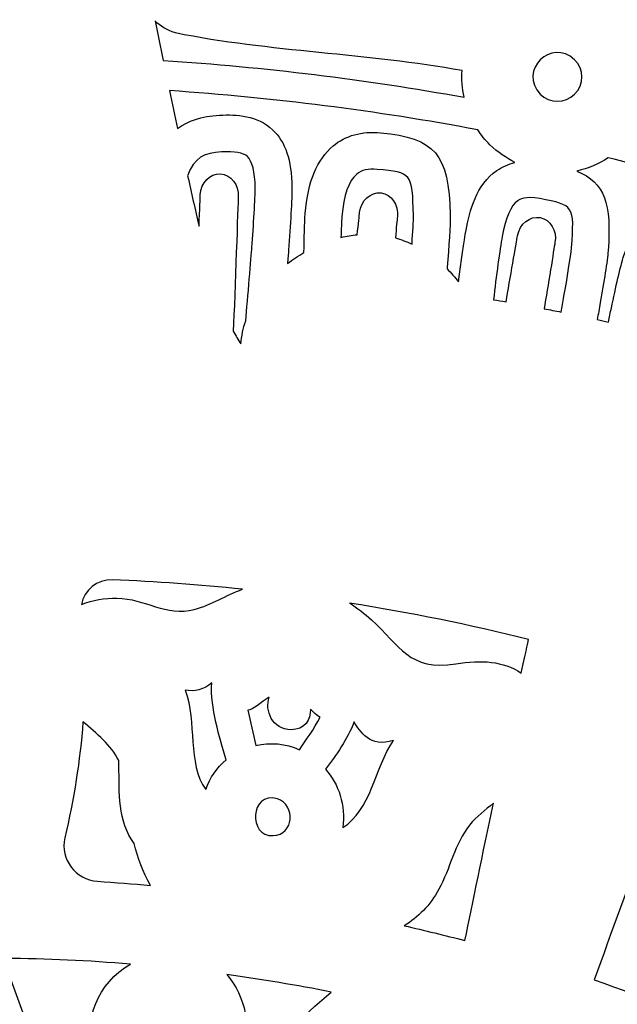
# Model space of a CAD drawing. Header units: millimetres. Extents: x -482 to 545, y -423 to 387.
# Tile 69 of 256: x -336 to -315, y -161 to -125. Entities that reach past the tile are written whole.
import ezdxf

# ---------------------------------------------------------------- set-up
doc = ezdxf.new("R2010")
doc.units = ezdxf.units.MM
doc.header["$MEASUREMENT"] = 0
doc.layers.add('Layer 1', color=7, linetype='Continuous')

msp = doc.modelspace()

# ---------------------------------------------------------------- linework, layer by layer
at = {"layer": 'Layer 1'}
for points, knots in [([(-204.0877, -164.9185), (-211.3799, -147.6772), (-221.82, -132.1927), (-235.1166, -118.8958), (-235.1166, -118.8958), (-248.4135, -105.5989), (-263.898, -95.1591), (-281.1393, -87.8665), (-281.1393, -87.8665), (-298.9902, -80.3164), (-317.9523, -76.488), (-337.498, -76.488), (-337.498, -76.488), (-357.0444, -76.488), (-376.0062, -80.3164), (-393.8567, -87.8665), (-393.8567, -87.8665), (-411.0984, -95.1591), (-426.5825, -105.5989), (-439.8797, -118.8958), (-439.8797, -118.8958), (-453.1766, -132.1927), (-463.6164, -147.6772), (-470.9087, -164.9185), (-470.9087, -164.9185), (-478.4592, -182.7694), (-482.2875, -201.7312), (-482.2875, -221.2772), (-482.2875, -221.2772), (-482.2875, -240.8236), (-478.4592, -259.7854), (-470.9087, -277.6359), (-470.9087, -277.6359), (-463.6164, -294.8776), (-453.1766, -310.3617), (-439.8797, -323.659), (-439.8797, -323.659), (-428.2667, -335.2717), (-414.9842, -344.7025), (-400.3214, -351.7633), (-400.3214, -351.7633), (-400.3214, -351.7637), (-400.3217, -351.7644), (-400.3217, -351.7648), (-400.3217, -351.7648), (-400.2984, -351.7757), (-400.2752, -351.7863), (-400.2522, -351.7972), (-400.2522, -351.7972), (-400.2201, -351.8127), (-400.1887, -351.829), (-400.1566, -351.8445), (-400.1566, -351.8445), (-400.1566, -351.8445), (-400.1559, -351.8431), (-400.1559, -351.8431), (-400.1559, -351.8431), (-399.6303, -352.0957), (-399.1039, -352.3468), (-398.5744, -352.5931), (-398.5744, -352.5931), (-398.742, -352.7423), (-398.9141, -352.863), (-399.0485, -352.9335), (-399.0485, -352.9335), (-399.9792, -353.4246), (-398.4344, -354.5168), (-397.272, -354.0335), (-397.272, -354.0335), (-396.9559, -353.9022), (-396.6962, -353.7361), (-396.4743, -353.5481), (-396.4743, -353.5481), (-396.0951, -353.7174), (-395.7159, -353.8864), (-395.3352, -354.0525), (-395.3352, -354.0525), (-395.4929, -354.1809), (-395.6538, -354.3002), (-395.8167, -354.4057), (-395.8167, -354.4057), (-397.103, -355.2375), (-395.925, -356.4602), (-394.6325, -355.6238), (-394.6325, -355.6238), (-394.2282, -355.3627), (-393.8606, -355.0999), (-393.529, -354.8248), (-393.529, -354.8248), (-393.0862, -355.0107), (-392.6428, -355.1948), (-392.1987, -355.3765), (-392.1987, -355.3765), (-393.5089, -356.1318), (-392.8319, -357.7863), (-391.2483, -356.9947), (-391.2483, -356.9947), (-390.7815, -356.7612), (-390.3956, -356.505), (-390.0693, -356.2253), (-390.0693, -356.2253), (-389.6731, -356.3802), (-389.2762, -356.5329), (-388.879, -356.6839), (-388.879, -356.6839), (-388.9933, -356.7809), (-389.1108, -356.8747), (-389.235, -356.9608), (-389.235, -356.9608), (-390.7237, -357.9927), (-390.2175, -359.3188), (-388.7961, -358.7406), (-388.7961, -358.7406), (-388.0214, -358.4256), (-387.3508, -357.9899), (-386.787, -357.4614), (-386.787, -357.4614), (-385.6024, -357.8907), (-384.4136, -358.3046), (-383.2201, -358.7021), (-383.2201, -358.7021), (-382.735, -359.7185), (-382.0242, -360.5884), (-380.9877, -361.174), (-380.9877, -361.174), (-379.4352, -362.0511), (-377.5171, -362.2327), (-375.7772, -362.4359), (-375.7772, -362.4359), (-373.7868, -362.6684), (-372.3189, -362.7869), (-370.3935, -362.7136), (-370.3935, -362.7136), (-370.5286, -362.825), (-370.6669, -362.9386), (-370.8133, -363.0582), (-370.8133, -363.0582), (-371.2017, -363.3754), (-370.978, -363.8643), (-370.2845, -363.5934), (-370.2845, -363.5934), (-369.3507, -363.2293), (-368.4867, -362.831), (-367.6735, -362.3724), (-367.6735, -362.3724), (-366.8498, -362.5453), (-365.9742, -362.5873), (-365.1237, -362.5689), (-365.1237, -362.5689), (-365.8416, -363.115), (-366.6639, -363.5976), (-367.6492, -363.9889), (-367.6492, -363.9889), (-368.1015, -364.1688), (-367.9565, -364.6327), (-367.5264, -364.5748), (-367.5264, -364.5748), (-366.5044, -364.4369), (-365.4955, -364.1914), (-364.5384, -363.8407), (-364.5384, -363.8407), (-363.7729, -364.0121), (-362.9594, -364.0672), (-362.16, -364.0619), (-362.16, -364.0619), (-362.6994, -364.3282), (-363.3397, -364.5914), (-364.1288, -364.8722), (-364.1288, -364.8722), (-364.4386, -364.99), (-364.3469, -365.4963), (-363.9909, -365.4501), (-363.9909, -365.4501), (-362.1988, -365.2179), (-360.4818, -365.1432), (-358.974, -364.4849), (-358.974, -364.4849), (-358.5197, -364.553), (-358.0642, -364.6172), (-357.6091, -364.6803), (-357.6091, -364.6803), (-357.9125, -364.9357), (-358.2195, -365.1781), (-358.5239, -365.4039), (-358.5239, -365.4039), (-358.997, -365.7545), (-358.8654, -366.4975), (-358.1916, -366.5384), (-358.1916, -366.5384), (-356.7777, -366.6234), (-349.7898, -367.8909), (-346.3037, -367.9234), (-346.3037, -367.9234), (-346.3058, -368.2257), (-346.0126, -368.5189), (-345.7057, -368.2966), (-345.7057, -368.2966), (-345.2774, -368.0003), (-344.8947, -367.6994), (-344.5377, -367.3903), (-344.5377, -367.3903), (-344.3197, -367.408), (-344.1016, -367.427), (-343.8833, -367.4433), (-343.8833, -367.4433), (-343.9835, -367.536), (-344.0844, -367.6288), (-344.1895, -367.7227), (-344.1895, -367.7227), (-344.5909, -368.0821), (-343.9986, -368.6706), (-343.5989, -368.3132), (-343.5989, -368.3132), (-343.3008, -368.0465), (-343.0232, -367.7837), (-342.7597, -367.5177), (-342.7597, -367.5177), (-342.53, -367.5318), (-342.3011, -367.5452), (-342.0714, -367.5576), (-342.0714, -367.5576), (-342.1744, -367.65), (-342.281, -367.7389), (-342.3921, -367.825), (-342.3921, -367.825), (-342.8165, -368.1538), (-342.2213, -368.7404), (-341.8015, -368.4155), (-341.8015, -368.4155), (-341.49, -368.1742), (-341.2106, -367.9029), (-340.957, -367.6119), (-340.957, -367.6119), (-340.8208, -367.6172), (-340.6843, -367.6211), (-340.5481, -367.6264), (-340.5481, -367.6264), (-340.6109, -367.705), (-340.6744, -367.784), (-340.7411, -367.861), (-340.7411, -367.861), (-341.0914, -368.2656), (-340.503, -368.8583), (-340.1505, -368.4511), (-340.1505, -368.4511), (-339.9332, -368.2003), (-339.7438, -367.9354), (-339.5734, -367.6613), (-339.5734, -367.6613), (-338.187, -367.698), (-336.8002, -367.7029), (-335.4138, -367.6754), (-335.4138, -367.6754), (-335.2455, -367.9446), (-335.0596, -368.2046), (-334.8458, -368.4511), (-334.8458, -368.4511), (-334.4934, -368.8583), (-333.905, -368.2656), (-334.2553, -367.861), (-334.2553, -367.861), (-334.3166, -367.79), (-334.3745, -367.7174), (-334.4324, -367.6451), (-334.4324, -367.6451), (-334.2955, -367.6412), (-334.1586, -367.6369), (-334.0217, -367.632), (-334.0217, -367.632), (-333.7727, -367.9156), (-333.4989, -368.1799), (-333.1948, -368.4155), (-333.1948, -368.4155), (-332.775, -368.7404), (-332.1799, -368.1538), (-332.6043, -367.825), (-332.6043, -367.825), (-332.7034, -367.7481), (-332.7986, -367.668), (-332.8914, -367.5858), (-332.8914, -367.5858), (-332.6632, -367.5748), (-332.4353, -367.5607), (-332.207, -367.548), (-332.207, -367.548), (-331.9527, -367.8038), (-331.6842, -368.0564), (-331.3971, -368.3132), (-331.3971, -368.3132), (-330.9977, -368.6706), (-330.405, -368.0821), (-330.8069, -367.7227), (-330.8069, -367.7227), (-330.8979, -367.6415), (-330.9847, -367.5607), (-331.0718, -367.4807), (-331.0718, -367.4807), (-330.8531, -367.4655), (-330.6343, -367.4457), (-330.4153, -367.4288), (-330.4153, -367.4288), (-330.0706, -367.7244), (-329.7013, -368.0126), (-329.2906, -368.2966), (-329.2906, -368.2966), (-328.9837, -368.5189), (-328.6905, -368.2257), (-328.6923, -367.9234), (-328.6923, -367.9234), (-325.2065, -367.8909), (-318.2187, -366.6234), (-316.8048, -366.5384), (-316.8048, -366.5384), (-316.1306, -366.4975), (-315.9994, -365.7545), (-316.4724, -365.4039), (-316.4724, -365.4039), (-316.7769, -365.1781), (-317.0838, -364.9357), (-317.3872, -364.6803), (-317.3872, -364.6803), (-316.9318, -364.6172), (-316.4767, -364.553), (-316.0223, -364.4849), (-316.0223, -364.4849), (-314.5142, -365.1432), (-312.7976, -365.2179), (-311.0051, -365.4501), (-311.0051, -365.4501), (-310.6495, -365.4963), (-310.5578, -364.99), (-310.8675, -364.8722), (-310.8675, -364.8722), (-311.6567, -364.5914), (-312.297, -364.3282), (-312.836, -364.0619), (-312.836, -364.0619), (-312.037, -364.0672), (-311.2231, -364.0121), (-310.4579, -363.8407), (-310.4579, -363.8407), (-309.5008, -364.1914), (-308.4919, -364.4369), (-307.4699, -364.5748), (-307.4699, -364.5748), (-307.0399, -364.6327), (-306.8945, -364.1688), (-307.3471, -363.9889), (-307.3471, -363.9889), (-308.3324, -363.5976), (-309.1548, -363.115), (-309.8727, -362.5689), (-309.8727, -362.5689), (-309.0218, -362.5873), (-308.1465, -362.5453), (-307.3228, -362.3724), (-307.3228, -362.3724), (-306.5096, -362.831), (-305.6453, -363.2293), (-304.7119, -363.5934), (-304.7119, -363.5934), (-304.018, -363.8643), (-303.7943, -363.3754), (-304.1831, -363.0582), (-304.1831, -363.0582), (-304.3291, -362.9386), (-304.4678, -362.825), (-304.6029, -362.7136), (-304.6029, -362.7136), (-302.6774, -362.7869), (-301.2095, -362.6684), (-299.2191, -362.4359), (-299.2191, -362.4359), (-297.4792, -362.2327), (-295.5608, -362.0511), (-294.0083, -361.174), (-294.0083, -361.174), (-292.9721, -360.5884), (-292.2609, -359.7185), (-291.7759, -358.7021), (-291.7759, -358.7021), (-290.5828, -358.3046), (-289.3936, -357.8907), (-288.2093, -357.4614), (-288.2093, -357.4614), (-287.6452, -357.9899), (-286.9749, -358.4256), (-286.2002, -358.7406), (-286.2002, -358.7406), (-284.7785, -359.3188), (-284.2726, -357.9927), (-285.7617, -356.9608), (-285.7617, -356.9608), (-285.8855, -356.8747), (-286.003, -356.7809), (-286.117, -356.6839), (-286.117, -356.6839), (-285.7197, -356.5329), (-285.3229, -356.3802), (-284.9267, -356.2253), (-284.9267, -356.2253), (-284.6004, -356.505), (-284.2148, -356.7612), (-283.7481, -356.9947), (-283.7481, -356.9947), (-282.1641, -357.7863), (-281.4871, -356.1318), (-282.7977, -355.3765), (-282.7977, -355.3765), (-282.3532, -355.1948), (-281.9104, -355.0107), (-281.4674, -354.8248), (-281.4674, -354.8248), (-281.1354, -355.0999), (-280.7678, -355.3627), (-280.3639, -355.6238), (-280.3639, -355.6238), (-279.0709, -356.4602), (-277.8934, -355.2375), (-279.1792, -354.4057), (-279.1792, -354.4057), (-279.3422, -354.3002), (-279.5034, -354.1809), (-279.6615, -354.0525), (-279.6615, -354.0525), (-279.2801, -353.8864), (-278.9009, -353.7174), (-278.522, -353.5481), (-278.522, -353.5481), (-278.2998, -353.7361), (-278.0401, -353.9022), (-277.7244, -354.0335), (-277.7244, -354.0335), (-276.5616, -354.5168), (-275.0168, -353.4246), (-275.9478, -352.9335), (-275.9478, -352.9335), (-276.0819, -352.863), (-276.254, -352.7423), (-276.4219, -352.5931), (-276.4219, -352.5931), (-261.0652, -345.4479), (-247.1894, -335.7314), (-235.1166, -323.659), (-235.1166, -323.659), (-221.82, -310.3617), (-211.3799, -294.8776), (-204.0877, -277.6359), (-204.0877, -277.6359), (-196.5372, -259.7854), (-192.7088, -240.8236), (-192.7088, -221.2772), (-192.7088, -221.2772), (-192.7088, -201.7312), (-196.5372, -182.7694), (-204.0877, -164.9185)], [0, 0, 0, 0, 0.0086957, 0.0086957, 0.0086957, 0.0086957, 0.0173913, 0.0173913, 0.0173913, 0.0173913, 0.026087, 0.026087, 0.026087, 0.026087, 0.0347826, 0.0347826, 0.0347826, 0.0347826, 0.0434783, 0.0434783, 0.0434783, 0.0434783, 0.0521739, 0.0521739, 0.0521739, 0.0521739, 0.0608696, 0.0608696, 0.0608696, 0.0608696, 0.0695652, 0.0695652, 0.0695652, 0.0695652, 0.0782609, 0.0782609, 0.0782609, 0.0782609, 0.0869565, 0.0869565, 0.0869565, 0.0869565, 0.0956522, 0.0956522, 0.0956522, 0.0956522, 0.1043478, 0.1043478, 0.1043478, 0.1043478, 0.1130435, 0.1130435, 0.1130435, 0.1130435, 0.1217391, 0.1217391, 0.1217391, 0.1217391, 0.1304348, 0.1304348, 0.1304348, 0.1304348, 0.1391304, 0.1391304, 0.1391304, 0.1391304, 0.1478261, 0.1478261, 0.1478261, 0.1478261, 0.1565217, 0.1565217, 0.1565217, 0.1565217, 0.1652174, 0.1652174, 0.1652174, 0.1652174, 0.173913, 0.173913, 0.173913, 0.173913, 0.1826087, 0.1826087, 0.1826087, 0.1826087, 0.1913043, 0.1913043, 0.1913043, 0.1913043, 0.2, 0.2, 0.2, 0.2, 0.2086957, 0.2086957, 0.2086957, 0.2086957, 0.2173913, 0.2173913, 0.2173913, 0.2173913, 0.226087, 0.226087, 0.226087, 0.226087, 0.2347826, 0.2347826, 0.2347826, 0.2347826, 0.2434783, 0.2434783, 0.2434783, 0.2434783, 0.2521739, 0.2521739, 0.2521739, 0.2521739, 0.2608696, 0.2608696, 0.2608696, 0.2608696, 0.2695652, 0.2695652, 0.2695652, 0.2695652, 0.2782609, 0.2782609, 0.2782609, 0.2782609, 0.2869565, 0.2869565, 0.2869565, 0.2869565, 0.2956522, 0.2956522, 0.2956522, 0.2956522, 0.3043478, 0.3043478, 0.3043478, 0.3043478, 0.3130435, 0.3130435, 0.3130435, 0.3130435, 0.3217391, 0.3217391, 0.3217391, 0.3217391, 0.3304348, 0.3304348, 0.3304348, 0.3304348, 0.3391304, 0.3391304, 0.3391304, 0.3391304, 0.3478261, 0.3478261, 0.3478261, 0.3478261, 0.3565217, 0.3565217, 0.3565217, 0.3565217, 0.3652174, 0.3652174, 0.3652174, 0.3652174, 0.373913, 0.373913, 0.373913, 0.373913, 0.3826087, 0.3826087, 0.3826087, 0.3826087, 0.3913043, 0.3913043, 0.3913043, 0.3913043, 0.4, 0.4, 0.4, 0.4, 0.4086957, 0.4086957, 0.4086957, 0.4086957, 0.4173913, 0.4173913, 0.4173913, 0.4173913, 0.426087, 0.426087, 0.426087, 0.426087, 0.4347826, 0.4347826, 0.4347826, 0.4347826, 0.4434783, 0.4434783, 0.4434783, 0.4434783, 0.4521739, 0.4521739, 0.4521739, 0.4521739, 0.4608696, 0.4608696, 0.4608696, 0.4608696, 0.4695652, 0.4695652, 0.4695652, 0.4695652, 0.4782609, 0.4782609, 0.4782609, 0.4782609, 0.4869565, 0.4869565, 0.4869565, 0.4869565, 0.4956522, 0.4956522, 0.4956522, 0.4956522, 0.5043478, 0.5043478, 0.5043478, 0.5043478, 0.5130435, 0.5130435, 0.5130435, 0.5130435, 0.5217391, 0.5217391, 0.5217391, 0.5217391, 0.5304348, 0.5304348, 0.5304348, 0.5304348, 0.5391304, 0.5391304, 0.5391304, 0.5391304, 0.5478261, 0.5478261, 0.5478261, 0.5478261, 0.5565217, 0.5565217, 0.5565217, 0.5565217, 0.5652174, 0.5652174, 0.5652174, 0.5652174, 0.573913, 0.573913, 0.573913, 0.573913, 0.5826087, 0.5826087, 0.5826087, 0.5826087, 0.5913043, 0.5913043, 0.5913043, 0.5913043, 0.6, 0.6, 0.6, 0.6, 0.6086957, 0.6086957, 0.6086957, 0.6086957, 0.6173913, 0.6173913, 0.6173913, 0.6173913, 0.626087, 0.626087, 0.626087, 0.626087, 0.6347826, 0.6347826, 0.6347826, 0.6347826, 0.6434783, 0.6434783, 0.6434783, 0.6434783, 0.6521739, 0.6521739, 0.6521739, 0.6521739, 0.6608696, 0.6608696, 0.6608696, 0.6608696, 0.6695652, 0.6695652, 0.6695652, 0.6695652, 0.6782609, 0.6782609, 0.6782609, 0.6782609, 0.6869565, 0.6869565, 0.6869565, 0.6869565, 0.6956522, 0.6956522, 0.6956522, 0.6956522, 0.7043478, 0.7043478, 0.7043478, 0.7043478, 0.7130435, 0.7130435, 0.7130435, 0.7130435, 0.7217391, 0.7217391, 0.7217391, 0.7217391, 0.7304348, 0.7304348, 0.7304348, 0.7304348, 0.7391304, 0.7391304, 0.7391304, 0.7391304, 0.7478261, 0.7478261, 0.7478261, 0.7478261, 0.7565217, 0.7565217, 0.7565217, 0.7565217, 0.7652174, 0.7652174, 0.7652174, 0.7652174, 0.773913, 0.773913, 0.773913, 0.773913, 0.7826087, 0.7826087, 0.7826087, 0.7826087, 0.7913043, 0.7913043, 0.7913043, 0.7913043, 0.8, 0.8, 0.8, 0.8, 0.8086957, 0.8086957, 0.8086957, 0.8086957, 0.8173913, 0.8173913, 0.8173913, 0.8173913, 0.826087, 0.826087, 0.826087, 0.826087, 0.8347826, 0.8347826, 0.8347826, 0.8347826, 0.8434783, 0.8434783, 0.8434783, 0.8434783, 0.8521739, 0.8521739, 0.8521739, 0.8521739, 0.8608696, 0.8608696, 0.8608696, 0.8608696, 0.8695652, 0.8695652, 0.8695652, 0.8695652, 0.8782609, 0.8782609, 0.8782609, 0.8782609, 0.8869565, 0.8869565, 0.8869565, 0.8869565, 0.8956522, 0.8956522, 0.8956522, 0.8956522, 0.9043478, 0.9043478, 0.9043478, 0.9043478, 0.9130435, 0.9130435, 0.9130435, 0.9130435, 0.9217391, 0.9217391, 0.9217391, 0.9217391, 0.9304348, 0.9304348, 0.9304348, 0.9304348, 0.9391304, 0.9391304, 0.9391304, 0.9391304, 0.9478261, 0.9478261, 0.9478261, 0.9478261, 0.9565217, 0.9565217, 0.9565217, 0.9565217, 0.9652174, 0.9652174, 0.9652174, 0.9652174, 0.973913, 0.973913, 0.973913, 0.973913, 0.9826087, 0.9826087, 0.9826087, 0.9826087, 1, 1, 1, 1]), ([(-331.4147, -125.4144), (-331.2316, -125.6003), (-330.9928, -125.7499), (-330.6816, -125.8476), (-330.6816, -125.8476), (-327.2875, -126.5356), (-323.7273, -126.5828), (-320.347, -127.2048), (-320.347, -127.2048), (-320.3685, -127.5258), (-320.3417, -127.8489), (-320.2743, -128.165), (-320.2743, -128.165), (-323.8473, -127.5198), (-327.4643, -127.0774), (-331.1173, -126.8407), (-331.1173, -126.8407), (-331.2157, -126.3673), (-331.3142, -125.8935), (-331.4147, -125.4144)], [0, 0, 0, 0, 0.1666667, 0.1666667, 0.1666667, 0.1666667, 0.3333333, 0.3333333, 0.3333333, 0.3333333, 0.5, 0.5, 0.5, 0.5, 0.6666667, 0.6666667, 0.6666667, 0.6666667, 1, 1, 1, 1]), ([(-316.2879, -128.0557), (-316.6308, -128.3989), (-317.1875, -128.3989), (-317.5308, -128.0557), (-317.5308, -128.0557), (-318.3249, -127.2048), (-317.1385, -126.0191), (-316.2879, -126.8128), (-316.2879, -126.8128), (-315.9447, -127.1561), (-315.9447, -127.7124), (-316.2879, -128.0557)], [0, 0, 0, 0, 0.25, 0.25, 0.25, 0.25, 0.5, 0.5, 0.5, 0.5, 1, 1, 1, 1]), ([(-325.9981, -132.3596), (-326.0274, -132.7173), (-326.0405, -133.2539), (-326.0458, -133.7608), (-326.0458, -133.7608), (-326.2525, -133.8814), (-326.4508, -134.0159), (-326.6388, -134.1633), (-326.6388, -134.1633), (-326.6197, -133.9365), (-326.6053, -133.759), (-326.6, -133.6793), (-326.6, -133.6793), (-326.5397, -132.7981), (-326.4712, -131.7986), (-326.4769, -131.4141), (-326.4769, -131.4141), (-326.4913, -130.432), (-326.7136, -129.7723), (-327.1757, -129.338), (-327.1757, -129.338), (-327.7289, -128.8173), (-328.4863, -128.7824), (-329.086, -128.8117), (-329.086, -128.8117), (-329.7485, -128.8424), (-330.2385, -129.0276), (-330.6047, -129.2918), (-330.6047, -129.2918), (-330.6996, -128.8431), (-330.7949, -128.3848), (-330.8905, -127.9276), (-330.8905, -127.9276), (-327.1404, -128.1816), (-323.4338, -128.6547), (-319.7836, -129.3391), (-319.7836, -129.3391), (-319.658, -129.5289), (-319.5144, -129.7102), (-319.3472, -129.8778), (-319.3472, -129.8778), (-319.0523, -130.1498), (-318.7479, -130.3618), (-318.4399, -130.5212), (-318.4399, -130.5212), (-318.6762, -130.5773), (-318.8932, -130.6698), (-319.0876, -130.8035), (-319.0876, -130.8035), (-319.8334, -131.3153), (-320.0817, -132.2777), (-320.2031, -132.9568), (-320.2031, -132.9568), (-320.2726, -133.3435), (-320.383, -134.0942), (-320.4715, -134.823), (-320.4715, -134.823), (-320.6031, -134.6544), (-320.7418, -134.4977), (-320.8871, -134.3528), (-320.8871, -134.3528), (-320.8857, -134.3341), (-320.8846, -134.3161), (-320.8829, -134.2974), (-320.8829, -134.2974), (-320.8261, -133.5484), (-320.7675, -132.7741), (-320.7756, -132.4015), (-320.7756, -132.4015), (-320.8229, -130.215), (-321.3147, -129.6351), (-323.2814, -129.4481), (-323.2814, -129.4481), (-323.964, -129.3825), (-324.5405, -129.5426), (-324.9941, -129.9226), (-324.9941, -129.9226), (-325.5745, -130.408), (-325.9029, -131.2053), (-325.9981, -132.3596)], [0, 0, 0, 0, 0.047619, 0.047619, 0.047619, 0.047619, 0.0952381, 0.0952381, 0.0952381, 0.0952381, 0.1428571, 0.1428571, 0.1428571, 0.1428571, 0.1904762, 0.1904762, 0.1904762, 0.1904762, 0.2380952, 0.2380952, 0.2380952, 0.2380952, 0.2857143, 0.2857143, 0.2857143, 0.2857143, 0.3333333, 0.3333333, 0.3333333, 0.3333333, 0.3809524, 0.3809524, 0.3809524, 0.3809524, 0.4285714, 0.4285714, 0.4285714, 0.4285714, 0.4761905, 0.4761905, 0.4761905, 0.4761905, 0.5238095, 0.5238095, 0.5238095, 0.5238095, 0.5714286, 0.5714286, 0.5714286, 0.5714286, 0.6190476, 0.6190476, 0.6190476, 0.6190476, 0.6666667, 0.6666667, 0.6666667, 0.6666667, 0.7142857, 0.7142857, 0.7142857, 0.7142857, 0.7619048, 0.7619048, 0.7619048, 0.7619048, 0.8095238, 0.8095238, 0.8095238, 0.8095238, 0.8571429, 0.8571429, 0.8571429, 0.8571429, 0.9047619, 0.9047619, 0.9047619, 0.9047619, 1, 1, 1, 1]), ([(-328.3205, -137.0617), (-328.4178, -136.9111), (-328.5075, -136.7559), (-328.5928, -136.5985), (-328.5928, -136.5985), (-328.5286, -135.2403), (-328.4249, -131.9779), (-328.4126, -131.7538), (-328.4126, -131.7538), (-328.3893, -131.3203), (-328.6768, -130.952), (-329.0546, -130.9315), (-329.0546, -130.9315), (-329.4328, -130.9114), (-329.7577, -131.2465), (-329.7813, -131.6801), (-329.7813, -131.6801), (-329.7856, -131.7574), (-329.8039, -132.2047), (-329.8286, -132.8108), (-329.8286, -132.8108), (-329.9662, -132.2195), (-330.1024, -131.618), (-330.2378, -131), (-330.2378, -131), (-330.0209, -130.3339), (-329.6088, -130.1632), (-329.0236, -130.1349), (-329.0236, -130.1349), (-328.5286, -130.1117), (-328.2302, -130.1653), (-328.0834, -130.3036), (-328.0834, -130.3036), (-327.9081, -130.4687), (-327.8104, -130.8592), (-327.8022, -131.4339), (-327.8022, -131.4339), (-327.7973, -131.7634), (-327.8693, -132.8185), (-327.9222, -133.589), (-327.9222, -133.589), (-327.9423, -133.8843), (-328.0781, -135.4333), (-328.1441, -136.2249), (-328.1441, -136.2249), (-328.2348, -136.4952), (-328.2975, -136.7742), (-328.3205, -137.0617)], [0, 0, 0, 0, 0.0769231, 0.0769231, 0.0769231, 0.0769231, 0.1538462, 0.1538462, 0.1538462, 0.1538462, 0.2307692, 0.2307692, 0.2307692, 0.2307692, 0.3076923, 0.3076923, 0.3076923, 0.3076923, 0.3846154, 0.3846154, 0.3846154, 0.3846154, 0.4615385, 0.4615385, 0.4615385, 0.4615385, 0.5384615, 0.5384615, 0.5384615, 0.5384615, 0.6153846, 0.6153846, 0.6153846, 0.6153846, 0.6923077, 0.6923077, 0.6923077, 0.6923077, 0.7692308, 0.7692308, 0.7692308, 0.7692308, 0.8461538, 0.8461538, 0.8461538, 0.8461538, 1, 1, 1, 1]), ([(-308.0449, -132.3416), (-308.1762, -133.0189), (-308.3074, -133.6959), (-308.4386, -134.3729), (-308.4386, -134.3729), (-308.7247, -134.7327), (-308.9286, -135.1553), (-309.0839, -135.5423), (-309.0839, -135.5423), (-309.2391, -135.9293), (-309.449, -136.6761), (-309.6522, -137.3986), (-309.6522, -137.3986), (-309.6822, -137.5045), (-309.7115, -137.6089), (-309.7404, -137.7116), (-309.7404, -137.7116), (-309.9284, -137.653), (-310.1164, -137.5958), (-310.3045, -137.5387), (-310.3045, -137.5387), (-310.2889, -137.4882), (-310.2731, -137.4378), (-310.2568, -137.3849), (-310.2568, -137.3849), (-310.0085, -136.5827), (-309.7273, -135.6732), (-309.6395, -135.2703), (-309.6395, -135.2703), (-309.2437, -133.4528), (-309.4038, -132.234), (-311.4217, -131.7747), (-311.4217, -131.7747), (-312.2553, -131.5849), (-313.7652, -131.6046), (-314.5124, -133.8702), (-314.5124, -133.8702), (-314.6429, -134.266), (-314.8059, -135.0248), (-314.9633, -135.7586), (-314.9633, -135.7586), (-315.001, -135.9336), (-315.038, -136.1061), (-315.0737, -136.2705), (-315.0737, -136.2705), (-315.206, -136.2401), (-315.3386, -136.213), (-315.4713, -136.1837), (-315.4713, -136.1837), (-315.4399, -135.9971), (-315.4039, -135.7882), (-315.3658, -135.5681), (-315.3658, -135.5681), (-315.2388, -134.8308), (-315.1072, -134.0684), (-315.08, -133.6976), (-315.08, -133.6976), (-314.9555, -132.0061), (-315.1926, -131.2525), (-316.2079, -130.8253), (-316.2079, -130.8253), (-315.8067, -130.7357), (-315.4275, -130.571), (-315.085, -130.3494), (-315.085, -130.3494), (-312.709, -130.9234), (-310.3609, -131.5887), (-308.0449, -132.3416)], [0, 0, 0, 0, 0.0555556, 0.0555556, 0.0555556, 0.0555556, 0.1111111, 0.1111111, 0.1111111, 0.1111111, 0.1666667, 0.1666667, 0.1666667, 0.1666667, 0.2222222, 0.2222222, 0.2222222, 0.2222222, 0.2777778, 0.2777778, 0.2777778, 0.2777778, 0.3333333, 0.3333333, 0.3333333, 0.3333333, 0.3888889, 0.3888889, 0.3888889, 0.3888889, 0.4444444, 0.4444444, 0.4444444, 0.4444444, 0.5, 0.5, 0.5, 0.5, 0.5555556, 0.5555556, 0.5555556, 0.5555556, 0.6111111, 0.6111111, 0.6111111, 0.6111111, 0.6666667, 0.6666667, 0.6666667, 0.6666667, 0.7222222, 0.7222222, 0.7222222, 0.7222222, 0.7777778, 0.7777778, 0.7777778, 0.7777778, 0.8333333, 0.8333333, 0.8333333, 0.8333333, 0.8888889, 0.8888889, 0.8888889, 0.8888889, 1, 1, 1, 1]), ([(-323.2666, -131.6152), (-323.6423, -131.5707), (-323.9884, -131.8844), (-324.0392, -132.3162), (-324.0392, -132.3162), (-324.0512, -132.4167), (-324.085, -132.7324), (-324.1263, -133.1209), (-324.1263, -133.1209), (-324.3207, -133.1392), (-324.5158, -133.1692), (-324.7109, -133.2175), (-324.7109, -133.2175), (-324.7034, -132.9198), (-324.6925, -132.6573), (-324.6773, -132.4686), (-324.6773, -132.4686), (-324.6142, -131.7073), (-324.43, -131.1785), (-324.1436, -130.9389), (-324.1436, -130.9389), (-323.9693, -130.7932), (-323.7284, -130.7364), (-323.407, -130.7675), (-323.407, -130.7675), (-322.1578, -130.8864), (-322.1342, -130.8885), (-322.1003, -132.4305), (-322.1003, -132.4305), (-322.0961, -132.627), (-322.1197, -133.0277), (-322.15, -133.4606), (-322.15, -133.4606), (-322.3455, -133.3706), (-322.5462, -133.2976), (-322.7508, -133.2408), (-322.7508, -133.2408), (-322.7166, -132.8718), (-322.6898, -132.5748), (-322.6782, -132.4767), (-322.6782, -132.4767), (-322.6274, -132.0452), (-322.8905, -131.6596), (-323.2666, -131.6152)], [0, 0, 0, 0, 0.0833333, 0.0833333, 0.0833333, 0.0833333, 0.1666667, 0.1666667, 0.1666667, 0.1666667, 0.25, 0.25, 0.25, 0.25, 0.3333333, 0.3333333, 0.3333333, 0.3333333, 0.4166667, 0.4166667, 0.4166667, 0.4166667, 0.5, 0.5, 0.5, 0.5, 0.5833333, 0.5833333, 0.5833333, 0.5833333, 0.6666667, 0.6666667, 0.6666667, 0.6666667, 0.75, 0.75, 0.75, 0.75, 0.8333333, 0.8333333, 0.8333333, 0.8333333, 1, 1, 1, 1]), ([(-317.5438, -131.8212), (-316.3123, -132.0579), (-316.2886, -132.0622), (-316.4019, -133.6006), (-316.4019, -133.6006), (-316.4241, -133.9065), (-316.5617, -134.7031), (-316.6721, -135.3426), (-316.6721, -135.3426), (-316.7067, -135.543), (-316.7398, -135.7349), (-316.7691, -135.9096), (-316.7691, -135.9096), (-316.9766, -135.8676), (-317.1843, -135.8298), (-317.3918, -135.7903), (-317.3918, -135.7903), (-317.2443, -135.0139), (-317.0408, -133.6387), (-316.9977, -133.4041), (-316.9977, -133.4041), (-316.9194, -132.9769), (-317.1579, -132.5751), (-317.5301, -132.507), (-317.5301, -132.507), (-317.9022, -132.4386), (-318.2674, -132.73), (-318.3457, -133.1572), (-318.3457, -133.1572), (-318.388, -133.389), (-318.6201, -134.7588), (-318.7606, -135.543), (-318.7606, -135.543), (-318.9105, -135.5173), (-319.0611, -135.4894), (-319.2111, -135.4654), (-319.2111, -135.4654), (-319.1225, -134.6427), (-318.9786, -133.637), (-318.8985, -133.1907), (-318.8985, -133.1907), (-318.7754, -132.5024), (-318.5863, -132.0671), (-318.3369, -131.896), (-318.3369, -131.896), (-318.2734, -131.8519), (-318.079, -131.7182), (-317.5438, -131.8212)], [0, 0, 0, 0, 0.0769231, 0.0769231, 0.0769231, 0.0769231, 0.1538462, 0.1538462, 0.1538462, 0.1538462, 0.2307692, 0.2307692, 0.2307692, 0.2307692, 0.3076923, 0.3076923, 0.3076923, 0.3076923, 0.3846154, 0.3846154, 0.3846154, 0.3846154, 0.4615385, 0.4615385, 0.4615385, 0.4615385, 0.5384615, 0.5384615, 0.5384615, 0.5384615, 0.6153846, 0.6153846, 0.6153846, 0.6153846, 0.6923077, 0.6923077, 0.6923077, 0.6923077, 0.7692308, 0.7692308, 0.7692308, 0.7692308, 0.8461538, 0.8461538, 0.8461538, 0.8461538, 1, 1, 1, 1]), ([(-330.0029, -146.6333), (-331.003, -146.8908), (-331.7802, -146.2488), (-332.7849, -146.2234), (-332.7849, -146.2234), (-333.2315, -146.2121), (-333.6573, -146.3013), (-334.0648, -146.4499), (-334.0648, -146.4499), (-333.9677, -145.9359), (-333.507, -145.5429), (-332.9514, -145.5647), (-332.9514, -145.5647), (-331.3836, -145.6258), (-329.8191, -145.7432), (-328.2594, -145.9048), (-328.2594, -145.9048), (-328.8556, -146.1158), (-329.376, -146.4717), (-330.0029, -146.6333)], [0, 0, 0, 0, 0.1666667, 0.1666667, 0.1666667, 0.1666667, 0.3333333, 0.3333333, 0.3333333, 0.3333333, 0.5, 0.5, 0.5, 0.5, 0.6666667, 0.6666667, 0.6666667, 0.6666667, 1, 1, 1, 1]), ([(-317.9474, -147.716), (-318.0268, -148.0705), (-318.1171, -148.479), (-318.2141, -148.9257), (-318.2141, -148.9257), (-318.8738, -148.4875), (-319.6372, -148.4501), (-320.5731, -148.5951), (-320.5731, -148.5951), (-322.2679, -148.8569), (-322.5702, -147.9467), (-323.613, -147.0055), (-323.613, -147.0055), (-323.8617, -146.7811), (-324.1256, -146.5804), (-324.4057, -146.4072), (-324.4057, -146.4072), (-322.2347, -146.749), (-320.0782, -147.1819), (-317.9474, -147.716)], [0, 0, 0, 0, 0.1666667, 0.1666667, 0.1666667, 0.1666667, 0.3333333, 0.3333333, 0.3333333, 0.3333333, 0.5, 0.5, 0.5, 0.5, 0.6666667, 0.6666667, 0.6666667, 0.6666667, 1, 1, 1, 1]), ([(-330.3221, -149.5416), (-330.0075, -149.6111), (-329.6413, -149.5257), (-329.3679, -149.2763), (-329.3679, -149.2763), (-329.431, -150.2013), (-329.0821, -151.2222), (-328.8511, -152.058), (-328.8511, -152.058), (-329.1806, -152.3331), (-329.4384, -152.6972), (-329.5859, -153.1311), (-329.5859, -153.1311), (-330.2569, -152.1832), (-329.9094, -150.6913), (-330.3221, -149.5416)], [0, 0, 0, 0, 0.2, 0.2, 0.2, 0.2, 0.4, 0.4, 0.4, 0.4, 0.6, 0.6, 0.6, 0.6, 1, 1, 1, 1]), ([(-327.7821, -151.5344), (-327.8682, -151.116), (-327.98, -150.6906), (-328.0658, -150.2641), (-328.0658, -150.2641), (-327.8802, -150.2553), (-327.5871, -149.9738), (-327.2953, -149.8005), (-327.2953, -149.8005), (-327.2957, -149.8012), (-327.2957, -149.8016), (-327.2957, -149.802), (-327.2957, -149.802), (-327.4756, -150.2715), (-327.1838, -150.9718), (-326.5061, -150.9718), (-326.5061, -150.9718), (-326.0154, -150.9718), (-325.7985, -150.6066), (-325.8154, -150.227), (-325.8154, -150.227), (-325.7681, -150.2782), (-325.5399, -150.4899), (-325.4605, -150.5213), (-325.4605, -150.5213), (-325.6771, -150.9397), (-325.9706, -151.3454), (-326.2102, -151.6967), (-326.2102, -151.6967), (-326.6871, -151.4519), (-327.2805, -151.4283), (-327.7821, -151.5344)], [0, 0, 0, 0, 0.1111111, 0.1111111, 0.1111111, 0.1111111, 0.2222222, 0.2222222, 0.2222222, 0.2222222, 0.3333333, 0.3333333, 0.3333333, 0.3333333, 0.4444444, 0.4444444, 0.4444444, 0.4444444, 0.5555556, 0.5555556, 0.5555556, 0.5555556, 0.6666667, 0.6666667, 0.6666667, 0.6666667, 0.7777778, 0.7777778, 0.7777778, 0.7777778, 1, 1, 1, 1]), ([(-298.8335, -155.5364), (-298.5538, -156.1749), (-298.3615, -156.9485), (-299.283, -157.2773), (-299.283, -157.2773), (-299.5088, -157.3581), (-299.8661, -157.2216), (-300.1201, -157.2918), (-300.1201, -157.2918), (-300.2866, -157.338), (-300.463, -157.4227), (-300.6186, -157.5359), (-300.6186, -157.5359), (-300.2859, -155.8175), (-302.2943, -154.6608), (-303.6165, -154.012), (-303.6165, -154.012), (-304.9112, -153.3766), (-307.6996, -152.2135), (-307.8724, -154.4399), (-307.8724, -154.4399), (-307.9366, -155.2672), (-309.2433, -155.1995), (-308.9308, -154.3567), (-308.9308, -154.3567), (-308.5924, -153.4433), (-308.1469, -152.3328), (-308.9858, -151.5172), (-308.9858, -151.5172), (-309.9697, -150.5594), (-311.414, -151.103), (-311.8338, -152.2947), (-311.8338, -152.2947), (-311.8705, -152.3984), (-311.8775, -152.4929), (-311.8627, -152.5776), (-311.8627, -152.5776), (-311.8923, -153.6127), (-310.9053, -153.9471), (-310.2978, -153.564), (-310.2978, -153.564), (-310.0589, -153.4412), (-310.0014, -153.5492), (-309.9401, -153.6335), (-309.9401, -153.6335), (-309.9672, -153.6984), (-309.993, -153.7626), (-310.0127, -153.8243), (-310.0127, -153.8243), (-310.1538, -154.2642), (-310.2332, -154.7408), (-310.1083, -155.1885), (-310.1083, -155.1885), (-310.2343, -155.434), (-310.1521, -155.7367), (-310.1648, -156.0052), (-310.1648, -156.0052), (-310.3489, -155.7145), (-310.6541, -155.4753), (-311.1212, -155.3307), (-311.1212, -155.3307), (-312.3876, -154.9402), (-313.3271, -156.0225), (-313.35, -157.2029), (-313.35, -157.2029), (-313.32, -158.3991), (-312.1865, -158.6341), (-311.6094, -158.1349), (-311.6094, -158.1349), (-311.7212, -158.3466), (-311.8246, -158.5642), (-311.8743, -158.8115), (-311.8743, -158.8115), (-311.9378, -159.1287), (-311.9033, -159.448), (-311.7967, -159.733), (-311.7967, -159.733), (-311.7466, -160.8266), (-310.7031, -161.9904), (-309.6455, -161.6627), (-309.6455, -161.6627), (-309.7809, -161.8341), (-309.9199, -162.0024), (-310.0646, -162.1679), (-310.0646, -162.1679), (-311.8648, -161.3639), (-313.7074, -160.6358), (-315.5877, -159.9888), (-315.5877, -159.9888), (-314.3124, -156.5121), (-313.0604, -153.0316), (-311.8461, -149.5331), (-311.8461, -149.5331), (-307.3249, -151.0952), (-302.9589, -153.1029), (-298.8335, -155.5364)], [0, 0, 0, 0, 0.04, 0.04, 0.04, 0.04, 0.08, 0.08, 0.08, 0.08, 0.12, 0.12, 0.12, 0.12, 0.16, 0.16, 0.16, 0.16, 0.2, 0.2, 0.2, 0.2, 0.24, 0.24, 0.24, 0.24, 0.28, 0.28, 0.28, 0.28, 0.32, 0.32, 0.32, 0.32, 0.36, 0.36, 0.36, 0.36, 0.4, 0.4, 0.4, 0.4, 0.44, 0.44, 0.44, 0.44, 0.48, 0.48, 0.48, 0.48, 0.52, 0.52, 0.52, 0.52, 0.56, 0.56, 0.56, 0.56, 0.6, 0.6, 0.6, 0.6, 0.64, 0.64, 0.64, 0.64, 0.68, 0.68, 0.68, 0.68, 0.72, 0.72, 0.72, 0.72, 0.76, 0.76, 0.76, 0.76, 0.8, 0.8, 0.8, 0.8, 0.84, 0.84, 0.84, 0.84, 0.88, 0.88, 0.88, 0.88, 0.92, 0.92, 0.92, 0.92, 1, 1, 1, 1]), ([(-333.4851, -156.4359), (-334.2771, -156.3873), (-334.8409, -155.6411), (-334.6617, -154.8678), (-334.6617, -154.8678), (-334.3413, -153.4818), (-334.1134, -152.0869), (-334.0108, -150.685), (-334.0108, -150.685), (-333.5137, -151.1055), (-333.0061, -151.5288), (-332.7186, -152.0805), (-332.7186, -152.0805), (-332.6921, -153.0514), (-332.7937, -154.0783), (-332.2628, -154.9296), (-332.2628, -154.9296), (-332.23, -154.9821), (-332.1961, -155.0315), (-332.1619, -155.0784), (-332.1619, -155.0784), (-332.0479, -155.5787), (-331.8423, -156.1004), (-331.5798, -156.5866), (-331.5798, -156.5866), (-332.2127, -156.5284), (-332.847, -156.4751), (-333.4851, -156.4359)], [0, 0, 0, 0, 0.125, 0.125, 0.125, 0.125, 0.25, 0.25, 0.25, 0.25, 0.375, 0.375, 0.375, 0.375, 0.5, 0.5, 0.5, 0.5, 0.625, 0.625, 0.625, 0.625, 0.75, 0.75, 0.75, 0.75, 1, 1, 1, 1]), ([(-324.2325, -150.6917), (-324.0388, -151.0254), (-323.6539, -151.6265), (-322.8186, -151.3591), (-322.8186, -151.3591), (-323.5037, -152.3744), (-323.6261, -153.8723), (-324.6474, -154.4981), (-324.6474, -154.4981), (-324.544, -153.6825), (-324.7814, -152.9477), (-325.2735, -152.3917), (-325.2735, -152.3917), (-324.8851, -151.8946), (-324.484, -151.314), (-324.2325, -150.6917)], [0, 0, 0, 0, 0.2, 0.2, 0.2, 0.2, 0.4, 0.4, 0.4, 0.4, 0.6, 0.6, 0.6, 0.6, 1, 1, 1, 1]), ([(-327.1574, -154.7895), (-328.0679, -154.8386), (-327.9924, -153.1819), (-327.0043, -153.4603), (-327.0043, -153.4603), (-326.3298, -153.7072), (-326.3954, -154.7486), (-327.1574, -154.7895)], [0, 0, 0, 0, 0.3333333, 0.3333333, 0.3333333, 0.3333333, 1, 1, 1, 1]), ([(-321.1806, -156.7227), (-320.7753, -155.9794), (-320.6098, -155.0859), (-320.0803, -154.4124), (-320.0803, -154.4124), (-319.8228, -154.085), (-319.5035, -153.8674), (-319.2153, -153.6194), (-319.2153, -153.6194), (-319.5966, -155.4344), (-319.9709, -157.2385), (-320.2443, -158.5731), (-320.2443, -158.5731), (-320.9672, -158.3815), (-321.696, -158.2065), (-322.4284, -158.0393), (-322.4284, -158.0393), (-321.9306, -157.7313), (-321.5016, -157.3119), (-321.1806, -156.7227)], [0, 0, 0, 0, 0.1666667, 0.1666667, 0.1666667, 0.1666667, 0.3333333, 0.3333333, 0.3333333, 0.3333333, 0.5, 0.5, 0.5, 0.5, 0.6666667, 0.6666667, 0.6666667, 0.6666667, 1, 1, 1, 1]), ([(-332.298, -159.4218), (-334.6959, -160.7899), (-334.1762, -164.8253), (-330.61, -164.6638), (-330.61, -164.6638), (-327.9236, -164.5424), (-327.4876, -161.3445), (-328.8225, -159.8007), (-328.8225, -159.8007), (-327.5638, -159.9729), (-326.3093, -160.1831), (-325.0598, -160.4301), (-325.0598, -160.4301), (-331.6447, -165.7729), (-332.0455, -174.0487), (-327.9843, -181.5124), (-327.9843, -181.5124), (-327.9176, -181.6423), (-327.7899, -181.7329), (-327.647, -181.777), (-327.647, -181.777), (-327.187, -182.1764), (-326.5181, -181.9418), (-325.9657, -181.7312), (-325.9657, -181.7312), (-324.4293, -181.1448), (-322.887, -179.7334), (-321.811, -178.2842), (-321.811, -178.2842), (-323.3438, -181.6617), (-324.8354, -185.0557), (-326.2497, -188.4858), (-326.2497, -188.4858), (-329.3785, -179.8815), (-332.5072, -171.2773), (-335.6357, -162.6734), (-335.6357, -162.6734), (-335.6357, -162.6734), (-336.8651, -159.2927), (-336.8651, -159.2927), (-336.8651, -159.2927), (-336.8552, -159.2656), (-336.8457, -159.2384), (-336.8355, -159.2109), (-336.8355, -159.2109), (-335.3217, -159.2268), (-333.8083, -159.2987), (-332.298, -159.4218)], [0, 0, 0, 0, 0.0769231, 0.0769231, 0.0769231, 0.0769231, 0.1538462, 0.1538462, 0.1538462, 0.1538462, 0.2307692, 0.2307692, 0.2307692, 0.2307692, 0.3076923, 0.3076923, 0.3076923, 0.3076923, 0.3846154, 0.3846154, 0.3846154, 0.3846154, 0.4615385, 0.4615385, 0.4615385, 0.4615385, 0.5384615, 0.5384615, 0.5384615, 0.5384615, 0.6153846, 0.6153846, 0.6153846, 0.6153846, 0.6923077, 0.6923077, 0.6923077, 0.6923077, 0.7692308, 0.7692308, 0.7692308, 0.7692308, 0.8461538, 0.8461538, 0.8461538, 0.8461538, 1, 1, 1, 1])]:
    msp.add_open_spline(points, degree=3, knots=knots, dxfattribs=at)

doc.saveas('drawing.dxf')
